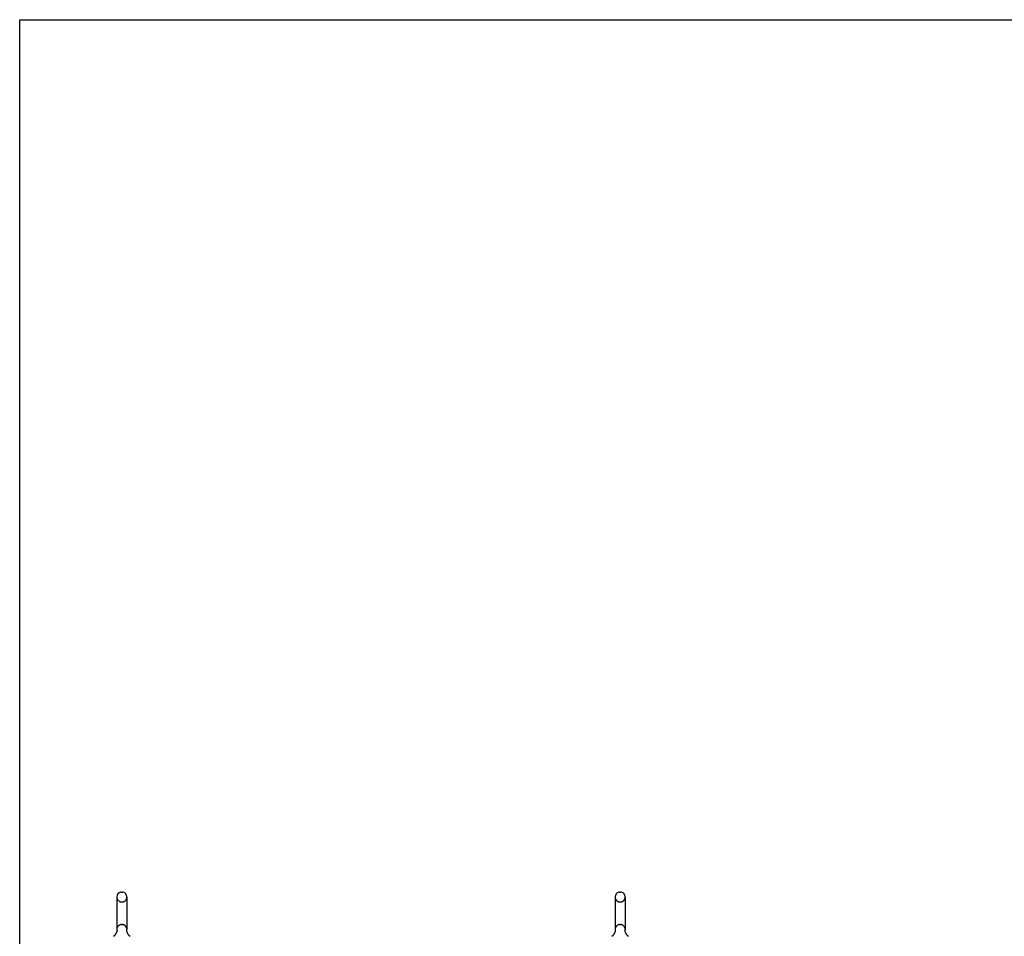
# Model space of a CAD drawing. Header units: inches. Extents: x 0 to 283, y 0 to 183.
# Tile 5 of 36: x 0 to 60, y 128 to 183. Entities that reach past the tile are written whole.
import ezdxf

# ---------------------------------------------------------------- set-up
doc = ezdxf.new("R2010")
doc.units = ezdxf.units.IN
doc.header["$LTSCALE"] = 15.583333
doc.header["$MEASUREMENT"] = 0
doc.linetypes.add('HIDDEN', pattern=[0.2, 0.1, -0.1])
doc.layers.get('0').update_dxf_attribs({"linetype": 'CONTINUOUS'})
doc.layers.add('DEFAULT_2', color=8, linetype='HIDDEN')

msp = doc.modelspace()

# ---------------------------------------------------------------- linework, layer by layer
at = {"color": 7, "linetype": 'Continuous'}
for p, q in [((0, 0), (0, 183.333)), ((0, 183.333), (283.333, 183.333)), ((6.159, 130.36), (6.246, 130.36)), ((36.409, 130.36), (36.496, 130.36)), ((5.897, 130.06), (5.897, 128.085)), ((6.509, 130.06), (6.509, 128.085)), ((36.147, 130.06), (36.147, 128.085)), ((36.759, 130.06), (36.759, 128.085)), ((5.903, 127.941), (5.901, 127.937)), ((6.497, 127.995), (6.498, 128.001)), ((6.497, 127.991), (6.497, 127.996)), ((6.497, 127.986), (6.497, 127.991)), ((6.497, 127.981), (6.497, 127.986)), ((6.497, 127.976), (6.497, 127.981)), ((6.497, 127.971), (6.497, 127.976)), ((6.498, 127.966), (6.497, 127.971)), ((6.498, 128), (6.499, 128.005)), ((6.498, 127.961), (6.498, 127.966)), ((6.499, 127.956), (6.498, 127.961)), ((6.5, 127.951), (6.499, 127.956)), ((6.5, 128.01), (6.501, 128.015)), ((6.501, 127.947), (6.5, 127.951)), ((36.153, 127.941), (36.151, 127.937)), ((36.747, 127.995), (36.748, 128.001)), ((36.747, 127.991), (36.747, 127.996)), ((36.747, 127.986), (36.747, 127.991)), ((36.747, 127.981), (36.747, 127.986)), ((36.747, 127.976), (36.747, 127.981)), ((36.747, 127.971), (36.747, 127.976)), ((36.748, 127.966), (36.747, 127.971)), ((36.748, 128), (36.749, 128.005)), ((36.748, 127.961), (36.748, 127.966)), ((36.749, 127.956), (36.748, 127.961)), ((36.75, 127.951), (36.749, 127.956)), ((36.75, 128.01), (36.751, 128.015)), ((36.751, 127.947), (36.75, 127.951))]:
    msp.add_line(p, q, dxfattribs=at)
for points in [[(5.905, 128.015), (5.906, 128.01), (5.907, 128.006), (5.907, 128.001), (5.908, 127.996), (5.908, 127.991), (5.909, 127.986), (5.909, 127.981), (5.908, 127.976), (5.908, 127.971), (5.908, 127.966), (5.907, 127.961), (5.906, 127.956), (5.905, 127.951), (5.904, 127.946), (5.903, 127.941)], [(6.499, 128.005), (6.5, 128.01), (6.501, 128.015)], [(36.155, 128.015), (36.156, 128.01), (36.157, 128.006), (36.157, 128.001), (36.158, 127.996), (36.158, 127.991), (36.159, 127.986), (36.159, 127.981), (36.158, 127.976), (36.158, 127.971), (36.158, 127.966), (36.157, 127.961), (36.156, 127.956), (36.155, 127.951), (36.154, 127.946), (36.153, 127.941)], [(36.749, 128.005), (36.75, 128.01), (36.751, 128.015)]]:
    msp.add_lwpolyline(points, dxfattribs=at)
for centre, radius, start, end in [((6.203, 130.06), 0.306, 105.63034, 180), ((6.159, 130.216), 0.144, 90, 105.63034), ((6.246, 130.216), 0.144, 74.36966, 90), ((6.203, 130.06), 0.306, 0, 74.36966), ((36.453, 130.06), 0.306, 105.63034, 180), ((36.409, 130.216), 0.144, 90, 105.63034), ((36.496, 130.216), 0.144, 74.36966, 90), ((36.453, 130.06), 0.306, 0, 74.36966), ((5.405, 128.101), 0.523, 304.66237, 347.23891), ((6.203, 128.085), 0.306, 180, 193.20532), ((7.001, 128.101), 0.523, 192.7611, 235.33763), ((6.203, 128.085), 0.306, 346.79468, 360), ((35.655, 128.101), 0.523, 304.66237, 347.23891), ((36.453, 128.085), 0.306, 180, 193.20532), ((37.251, 128.101), 0.523, 192.7611, 235.33763), ((36.453, 128.085), 0.306, 346.79468, 360)]:
    msp.add_arc(centre, radius, start, end, dxfattribs=at)
at = {"layer": 'DEFAULT_2', "color": 8, "linetype": 'HIDDEN'}
for p, q in [((6.159, 129.76), (6.246, 129.76)), ((36.409, 129.76), (36.496, 129.76)), ((6.159, 128.385), (6.246, 128.385)), ((36.409, 128.385), (36.496, 128.385))]:
    msp.add_line(p, q, dxfattribs=at)
for centre, radius, start, end in [((6.203, 130.06), 0.306, 180, 254.36966), ((6.159, 129.903), 0.144, 254.36966, 270), ((6.246, 129.903), 0.144, 270, 285.63034), ((6.203, 130.06), 0.306, 285.63034, 360), ((36.453, 130.06), 0.306, 180, 254.36966), ((36.409, 129.903), 0.144, 254.36966, 270), ((36.496, 129.903), 0.144, 270, 285.63034), ((36.453, 130.06), 0.306, 285.63034, 360), ((6.203, 128.085), 0.306, 105.63034, 180), ((6.159, 128.241), 0.144, 90, 105.63034), ((6.246, 128.241), 0.144, 74.36966, 90), ((6.203, 128.085), 0.306, 0, 74.36966), ((36.453, 128.085), 0.306, 105.63034, 180), ((36.409, 128.241), 0.144, 90, 105.63034), ((36.496, 128.241), 0.144, 74.36966, 90), ((36.453, 128.085), 0.306, 0, 74.36966)]:
    msp.add_arc(centre, radius, start, end, dxfattribs=at)

doc.saveas('drawing.dxf')
